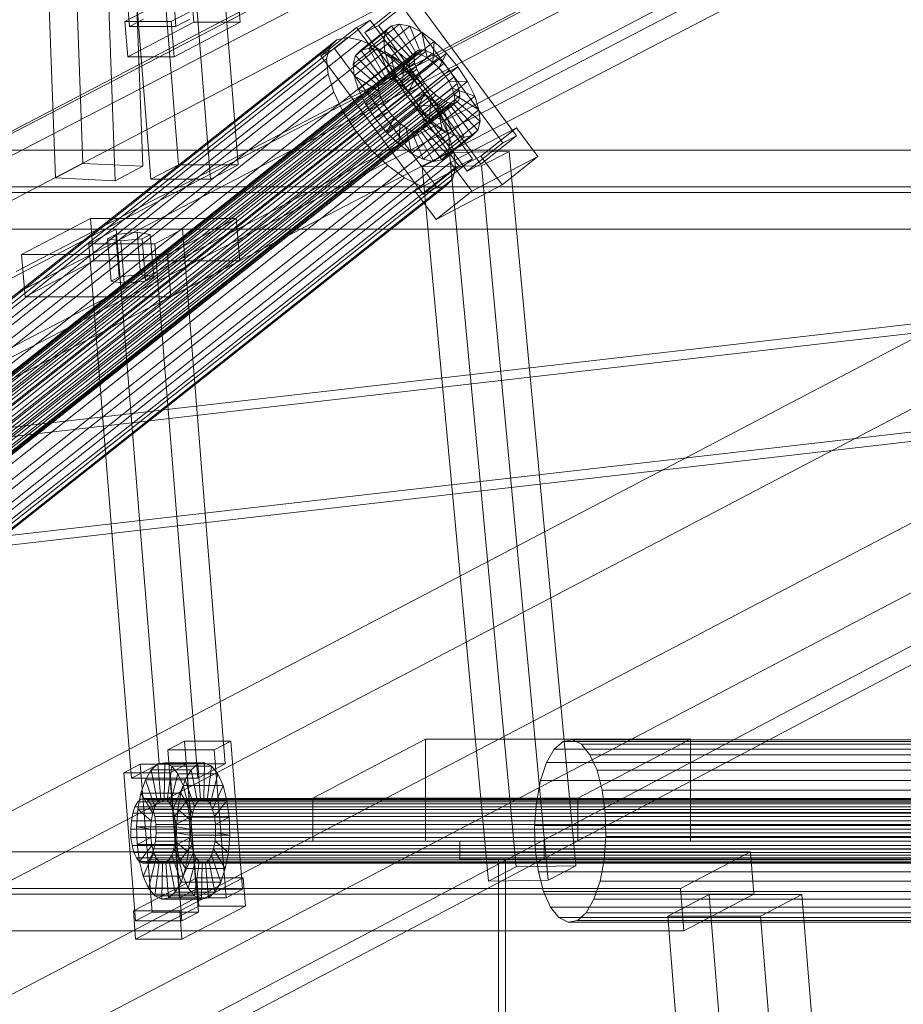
# Model space of a CAD drawing. Header units: millimetres. Extents: x -4738 to 65662, y -68080 to 6847.
# Tile 53 of 256: x -2927 to -2681, y -35027 to -34754. Entities that reach past the tile are written whole.
import ezdxf

# ---------------------------------------------------------------- set-up
doc = ezdxf.new("R2010")
doc.units = ezdxf.units.MM
doc.layers.add('frontal_C10', color=7, linetype='Continuous', lineweight=0)

msp = doc.modelspace()

# ---------------------------------------------------------------- linework, layer by layer
at = {"layer": 'frontal_C10'}
for p, q in [((-4449.639, -35862.156), (-440.917, -33746.29)), ((-440.523, -33751.187), (-4449.244, -35867.053)), ((-2552.583, -34628.497), (-2927.862, -34823.48)), ((-2927.396, -34829.36), (-2552.117, -34634.377)), ((-2657.404, -34642.213), (-3116.784, -34882.786)), ((-3079.964, -34882.786), (-2620.584, -34642.213)), ((-3113.65, -34921.974), (-2654.271, -34681.401)), ((-3076.83, -34921.974), (-2617.451, -34681.401)), ((-3132.659, -34890.933), (-2757.38, -34695.95)), ((-3012.994, -34890.933), (-2637.716, -34695.95)), ((-2756.914, -34701.83), (-3132.192, -34896.813)), ((-2637.249, -34701.83), (-3012.528, -34896.813)), ((-2896.318, -34755.417), (-2900.078, -34708.392)), ((-2887.191, -34708.392), (-2883.431, -34755.417)), ((-2911.5, -34732.643), (-2909.275, -34793.471)), ((-2892.658, -34794.284), (-2894.883, -34733.457)), ((-2916.931, -34797.481), (-2919.156, -34736.653)), ((-2900.315, -34798.295), (-2902.54, -34737.467)), ((-2879.248, -34744.436), (-2897.623, -34754.059)), ((-2884.736, -34754.059), (-2866.361, -34744.436)), ((-2879.248, -34744.436), (-2878.464, -34754.233)), ((-2865.578, -34754.233), (-2866.361, -34744.436)), ((-2886.448, -34747.243), (-2882.719, -34793.877)), ((-2866.151, -34793.877), (-2869.879, -34747.243)), ((-2817.234, -34747.266), (-2827.166, -34755.136)), ((-2788.8, -34785.781), (-2817.234, -34747.266)), ((-2830.985, -34757.14), (-2821.052, -34749.271)), ((-2821.052, -34749.271), (-2792.618, -34787.786)), ((-2890.376, -34797.886), (-2894.105, -34751.253)), ((-2873.807, -34797.886), (-2877.536, -34751.253)), ((-2897.623, -34754.059), (-2884.736, -34754.059)), ((-2896.84, -34763.856), (-2897.623, -34754.059)), ((-2896.84, -34763.856), (-2878.464, -34754.233)), ((-2896.318, -34755.417), (-2892.49, -34753.413)), ((-2883.431, -34755.417), (-2896.318, -34755.417)), ((-2884.736, -34754.059), (-2883.953, -34763.856)), ((-2865.578, -34754.233), (-2883.953, -34763.856)), ((-2879.603, -34753.413), (-2883.431, -34755.417)), ((-2878.464, -34754.233), (-2865.578, -34754.233)), ((-2843.203, -34763.556), (-2833.271, -34755.686)), ((-2829.452, -34753.681), (-2839.385, -34761.551)), ((-2833.271, -34755.686), (-2829.452, -34753.681)), ((-2833.271, -34755.686), (-2804.836, -34794.201)), ((-2823.592, -34755.248), (-2832.106, -34761.993)), ((-2827.166, -34755.136), (-2830.985, -34757.14)), ((-2821.331, -34754.781), (-2829.844, -34761.527)), ((-2801.018, -34792.196), (-2829.452, -34753.681)), ((-2827.166, -34755.136), (-2798.732, -34793.651)), ((-2818.457, -34755.386), (-2826.97, -34762.131)), ((-2825.086, -34756.753), (-2823.592, -34755.248)), ((-2823.592, -34755.248), (-2821.331, -34754.781)), ((-2817.669, -34763.272), (-2823.592, -34755.248)), ((-2816.598, -34763.051), (-2821.331, -34754.781)), ((-2821.331, -34754.781), (-2818.457, -34755.386)), ((-2815.236, -34763.337), (-2818.457, -34755.386)), ((-2818.457, -34755.386), (-2815.166, -34757.02)), ((-2835.712, -34758.483), (-2995.335, -34884.957)), ((-2838.735, -34759.106), (-2835.712, -34758.483)), ((-2835.712, -34758.483), (-2831.87, -34759.291)), ((-2825.086, -34756.753), (-2833.6, -34763.498)), ((-2802.55, -34795.656), (-2830.985, -34757.14)), ((-2825.712, -34759.195), (-2825.086, -34756.753)), ((-2818.376, -34763.985), (-2825.086, -34756.753)), ((-2815.166, -34757.02), (-2823.679, -34763.765)), ((-2813.677, -34764.111), (-2815.166, -34757.02)), ((-2815.166, -34757.02), (-2811.682, -34759.572)), ((-2840.732, -34761.119), (-3000.355, -34887.593)), ((-2838.735, -34759.106), (-2998.357, -34885.581)), ((-2831.87, -34759.291), (-2991.493, -34885.765)), ((-2841.568, -34764.383), (-2840.732, -34761.119)), ((-2840.732, -34761.119), (-2838.735, -34759.106)), ((-2825.712, -34759.195), (-2834.225, -34765.94)), ((-2831.87, -34759.291), (-2827.47, -34761.475)), ((-2818.672, -34765.141), (-2825.712, -34759.195)), ((-2825.426, -34762.407), (-2825.712, -34759.195)), ((-2811.682, -34759.572), (-2820.195, -34766.317)), ((-2812.027, -34765.32), (-2811.682, -34759.572)), ((-2811.682, -34759.572), (-2808.243, -34762.868)), ((-2816.957, -34762.861), (-3002.12, -34909.571)), ((-2816.25, -34762.148), (-3001.412, -34908.858)), ((-2815.179, -34761.927), (-3000.341, -34908.637)), ((-2813.817, -34762.213), (-2998.98, -34908.923)), ((-2812.258, -34762.987), (-2997.421, -34909.697)), ((-2827.47, -34761.475), (-2987.093, -34887.95)), ((-2883.953, -34763.856), (-2896.84, -34763.856)), ((-2839.385, -34761.551), (-2843.203, -34763.556)), ((-2814.768, -34802.071), (-2843.203, -34763.556)), ((-2839.385, -34761.551), (-2810.95, -34800.066)), ((-2833.6, -34763.498), (-2834.225, -34765.94)), ((-2825.426, -34762.407), (-2833.939, -34769.152)), ((-2832.106, -34761.993), (-2833.6, -34763.498)), ((-2833.6, -34763.498), (-2826.89, -34770.73)), ((-2829.844, -34761.527), (-2832.106, -34761.993)), ((-2832.106, -34761.993), (-2826.182, -34770.017)), ((-2826.97, -34762.131), (-2829.844, -34761.527)), ((-2829.844, -34761.527), (-2825.111, -34769.796)), ((-2827.47, -34761.475), (-2822.812, -34764.887)), ((-2823.679, -34763.765), (-2826.97, -34762.131)), ((-2826.97, -34762.131), (-2823.749, -34770.082)), ((-2826.89, -34770.73), (-2818.376, -34763.985)), ((-2826.182, -34770.017), (-2817.669, -34763.272)), ((-2818.537, -34766.663), (-2825.426, -34762.407)), ((-2824.247, -34766.169), (-2825.426, -34762.407)), ((-2825.111, -34769.796), (-2816.598, -34763.051)), ((-2823.749, -34770.082), (-2815.236, -34763.337)), ((-2820.195, -34766.317), (-2823.679, -34763.765)), ((-2823.679, -34763.765), (-2822.19, -34770.856)), ((-2818.376, -34763.985), (-2818.672, -34765.141)), ((-2817.669, -34763.272), (-2818.376, -34763.985)), ((-2816.598, -34763.051), (-2817.669, -34763.272)), ((-2817.254, -34764.017), (-2816.957, -34762.861)), ((-2816.957, -34762.861), (-2816.25, -34762.148)), ((-2808.243, -34762.868), (-2816.756, -34769.614)), ((-2815.236, -34763.337), (-2816.598, -34763.051)), ((-2816.25, -34762.148), (-2815.179, -34761.927)), ((-2813.677, -34764.111), (-2815.236, -34763.337)), ((-2815.179, -34761.927), (-2813.817, -34762.213)), ((-2813.817, -34762.213), (-2812.258, -34762.987)), ((-2812.258, -34762.987), (-2810.608, -34764.196)), ((-2810.398, -34766.882), (-2808.243, -34762.868)), ((-2808.243, -34762.868), (-2805.083, -34766.684)), ((-2817.254, -34764.017), (-3002.416, -34910.728)), ((-2817.118, -34765.539), (-3002.281, -34912.249)), ((-2841.568, -34764.383), (-3001.191, -34890.857)), ((-2810.608, -34764.196), (-2995.771, -34910.906)), ((-2808.979, -34765.757), (-2994.141, -34912.468)), ((-2822.812, -34764.887), (-2982.435, -34891.361)), ((-2841.185, -34768.676), (-2841.568, -34764.383)), ((-2834.225, -34765.94), (-2827.186, -34771.887)), ((-2834.225, -34765.94), (-2833.939, -34769.152)), ((-2824.247, -34766.169), (-2832.761, -34772.915)), ((-2827.186, -34771.887), (-2818.672, -34765.141)), ((-2827.05, -34773.408), (-2818.537, -34766.663)), ((-2817.979, -34768.445), (-2824.247, -34766.169)), ((-2822.258, -34770.227), (-2824.247, -34766.169)), ((-2822.812, -34764.887), (-2818.215, -34769.294)), ((-2822.19, -34770.856), (-2813.677, -34764.111)), ((-2820.54, -34772.065), (-2812.027, -34765.32)), ((-2820.195, -34766.317), (-2820.54, -34772.065)), ((-2816.756, -34769.614), (-2820.195, -34766.317)), ((-2818.672, -34765.141), (-2818.537, -34766.663)), ((-2818.537, -34766.663), (-2817.979, -34768.445)), ((-2817.118, -34765.539), (-2817.254, -34764.017)), ((-2816.56, -34767.321), (-2817.118, -34765.539)), ((-2812.027, -34765.32), (-2813.677, -34764.111)), ((-2813.596, -34773.43), (-2805.083, -34766.684)), ((-2810.398, -34766.882), (-2812.027, -34765.32)), ((-2810.608, -34764.196), (-2808.979, -34765.757)), ((-2808.979, -34765.757), (-2807.482, -34767.565)), ((-2805.083, -34766.684), (-2808.901, -34768.689)), ((-2805.083, -34766.684), (-2802.417, -34770.76)), ((-2816.56, -34767.321), (-3001.722, -34914.031)), ((-2841.185, -34768.676), (-3000.808, -34895.151)), ((-2815.617, -34769.243), (-3000.78, -34915.953)), ((-2992.644, -34914.275), (-2807.482, -34767.565)), ((-2818.215, -34769.294), (-2977.838, -34895.768)), ((-2839.61, -34773.707), (-2841.185, -34768.676)), ((-2833.939, -34769.152), (-2827.05, -34773.408)), ((-2833.939, -34769.152), (-2832.761, -34772.915)), ((-2826.492, -34775.19), (-2817.979, -34768.445)), ((-2818.911, -34773.627), (-2810.398, -34766.882)), ((-2818.215, -34769.294), (-2813.99, -34774.395)), ((-2817.979, -34768.445), (-2817.036, -34770.367)), ((-2808.901, -34768.689), (-2817.414, -34775.434)), ((-2815.617, -34769.243), (-2816.56, -34767.321)), ((-2814.355, -34771.173), (-2815.617, -34769.243)), ((-2808.901, -34768.689), (-2810.398, -34766.882)), ((-2807.638, -34770.62), (-2808.901, -34768.689)), ((-2807.482, -34767.565), (-2806.219, -34769.495)), ((-2814.355, -34771.173), (-2999.517, -34917.884)), ((-2806.219, -34769.495), (-2991.382, -34916.206)), ((-2805.277, -34771.417), (-2990.439, -34918.128)), ((-2822.258, -34770.227), (-2830.771, -34776.972)), ((-2827.186, -34771.887), (-2826.89, -34770.73)), ((-2827.05, -34773.408), (-2827.186, -34771.887)), ((-2826.89, -34770.73), (-2826.182, -34770.017)), ((-2826.182, -34770.017), (-2825.111, -34769.796)), ((-2825.55, -34777.112), (-2817.036, -34770.367)), ((-2825.111, -34769.796), (-2823.749, -34770.082)), ((-2823.749, -34770.082), (-2822.19, -34770.856)), ((-2817.036, -34770.367), (-2822.258, -34770.227)), ((-2819.592, -34774.302), (-2822.258, -34770.227)), ((-2822.19, -34770.856), (-2820.54, -34772.065)), ((-2820.54, -34772.065), (-2818.911, -34773.627)), ((-2816.756, -34769.614), (-2818.911, -34773.627)), ((-2817.036, -34770.367), (-2815.774, -34772.298)), ((-2813.596, -34773.43), (-2816.756, -34769.614)), ((-2816.151, -34777.365), (-2807.638, -34770.62)), ((-2812.858, -34772.981), (-2814.355, -34771.173)), ((-2802.417, -34770.76), (-2810.93, -34777.505)), ((-2806.695, -34772.542), (-2807.638, -34770.62)), ((-2807.638, -34770.62), (-2802.417, -34770.76)), ((-2806.219, -34769.495), (-2805.277, -34771.417)), ((-2805.277, -34771.417), (-2804.718, -34773.2)), ((-2802.417, -34770.76), (-2800.427, -34774.817)), ((-2839.61, -34773.707), (-2999.233, -34900.181)), ((-2812.858, -34772.981), (-2998.02, -34919.692)), ((-2811.229, -34774.543), (-2996.391, -34921.253)), ((-2804.718, -34773.2), (-2989.881, -34919.91)), ((-2804.583, -34774.721), (-2989.745, -34921.432)), ((-2973.613, -34900.87), (-2813.99, -34774.395)), ((-2836.95, -34779.131), (-2839.61, -34773.707)), ((-2832.761, -34772.915), (-2826.492, -34775.19)), ((-2832.761, -34772.915), (-2830.771, -34776.972)), ((-2819.592, -34774.302), (-2828.105, -34781.048)), ((-2826.492, -34775.19), (-2827.05, -34773.408)), ((-2824.287, -34779.043), (-2815.774, -34772.298)), ((-2822.79, -34780.851), (-2814.277, -34774.105)), ((-2815.774, -34772.298), (-2819.592, -34774.302)), ((-2816.431, -34778.119), (-2819.592, -34774.302)), ((-2818.911, -34773.627), (-2817.414, -34775.434)), ((-2817.414, -34775.434), (-2813.596, -34773.43)), ((-2814.277, -34774.105), (-2816.431, -34778.119)), ((-2815.774, -34772.298), (-2814.277, -34774.105)), ((-2815.209, -34779.287), (-2806.695, -34772.542)), ((-2814.651, -34781.069), (-2806.137, -34774.324)), ((-2814.277, -34774.105), (-2812.647, -34775.667)), ((-2813.99, -34774.395), (-2810.426, -34779.844)), ((-2810.93, -34777.505), (-2813.596, -34773.43)), ((-2811.229, -34774.543), (-2812.858, -34772.981)), ((-2809.578, -34775.751), (-2811.229, -34774.543)), ((-2800.427, -34774.817), (-2808.94, -34781.563)), ((-2806.137, -34774.324), (-2806.695, -34772.542)), ((-2806.695, -34772.542), (-2800.427, -34774.817)), ((-2806.002, -34775.845), (-2806.137, -34774.324)), ((-2806.137, -34774.324), (-2799.249, -34778.58)), ((-2804.583, -34774.721), (-2804.879, -34775.878)), ((-2804.718, -34773.2), (-2804.583, -34774.721)), ((-2800.427, -34774.817), (-2799.249, -34778.58)), ((-2809.578, -34775.751), (-2994.741, -34922.462)), ((-2808.019, -34776.525), (-2993.182, -34923.236)), ((-2806.658, -34776.812), (-2991.82, -34923.522)), ((-2805.587, -34776.591), (-2990.749, -34923.301)), ((-2804.879, -34775.878), (-2990.042, -34922.588)), ((-2830.771, -34776.972), (-2825.55, -34777.112)), ((-2830.771, -34776.972), (-2828.105, -34781.048)), ((-2825.55, -34777.112), (-2826.492, -34775.19)), ((-2824.287, -34779.043), (-2825.55, -34777.112)), ((-2821.161, -34782.412), (-2812.647, -34775.667)), ((-2819.51, -34783.621), (-2810.997, -34776.876)), ((-2817.951, -34784.395), (-2809.438, -34777.65)), ((-2817.414, -34775.434), (-2816.151, -34777.365)), ((-2810.93, -34777.505), (-2816.151, -34777.365)), ((-2816.151, -34777.365), (-2815.209, -34779.287)), ((-2814.811, -34783.747), (-2806.298, -34777.002)), ((-2814.515, -34782.591), (-2806.002, -34775.845)), ((-2812.647, -34775.667), (-2812.992, -34781.415)), ((-2812.647, -34775.667), (-2810.997, -34776.876)), ((-2810.997, -34776.876), (-2809.508, -34783.967)), ((-2810.997, -34776.876), (-2809.438, -34777.65)), ((-2808.94, -34781.563), (-2810.93, -34777.505)), ((-2808.019, -34776.525), (-2809.578, -34775.751)), ((-2809.438, -34777.65), (-2806.217, -34785.601)), ((-2809.438, -34777.65), (-2808.077, -34777.936)), ((-2806.658, -34776.812), (-2808.019, -34776.525)), ((-2807.006, -34777.715), (-2806.298, -34777.002)), ((-2805.587, -34776.591), (-2806.658, -34776.812)), ((-2806.298, -34777.002), (-2806.002, -34775.845)), ((-2806.298, -34777.002), (-2799.588, -34784.234)), ((-2806.002, -34775.845), (-2798.963, -34781.792)), ((-2804.879, -34775.878), (-2805.587, -34776.591)), ((-2836.95, -34779.131), (-2996.573, -34905.605)), ((-2810.426, -34779.844), (-2970.049, -34906.318)), ((-2833.386, -34784.579), (-2836.95, -34779.131)), ((-2828.105, -34781.048), (-2824.287, -34779.043)), ((-2816.431, -34778.119), (-2824.945, -34784.864)), ((-2822.79, -34780.851), (-2824.287, -34779.043)), ((-2816.59, -34784.681), (-2808.077, -34777.936)), ((-2812.992, -34781.415), (-2816.431, -34778.119)), ((-2815.519, -34784.46), (-2807.006, -34777.715)), ((-2808.94, -34781.563), (-2815.209, -34779.287)), ((-2815.209, -34779.287), (-2814.651, -34781.069)), ((-2810.426, -34779.844), (-2807.766, -34785.268)), ((-2808.077, -34777.936), (-2807.006, -34777.715)), ((-2808.077, -34777.936), (-2803.343, -34786.205)), ((-2799.249, -34778.58), (-2807.762, -34785.326)), ((-2807.006, -34777.715), (-2801.082, -34785.739)), ((-2799.249, -34778.58), (-2798.963, -34781.792)), ((-2828.105, -34781.048), (-2824.945, -34784.864)), ((-2824.945, -34784.864), (-2822.79, -34780.851)), ((-2821.161, -34782.412), (-2822.79, -34780.851)), ((-2812.992, -34781.415), (-2821.505, -34788.16)), ((-2821.505, -34788.16), (-2821.161, -34782.412)), ((-2819.51, -34783.621), (-2821.161, -34782.412)), ((-2814.515, -34782.591), (-2814.811, -34783.747)), ((-2807.762, -34785.326), (-2814.651, -34781.069)), ((-2814.651, -34781.069), (-2814.515, -34782.591)), ((-2807.476, -34788.537), (-2814.515, -34782.591)), ((-2809.508, -34783.967), (-2812.992, -34781.415)), ((-2807.762, -34785.326), (-2808.94, -34781.563)), ((-2798.963, -34781.792), (-2807.476, -34788.537)), ((-2798.963, -34781.792), (-2799.588, -34784.234)), ((-2833.386, -34784.579), (-2993.009, -34911.054)), ((-2807.766, -34785.268), (-2967.389, -34911.742)), ((-2829.162, -34789.681), (-2833.386, -34784.579)), ((-2824.945, -34784.864), (-2821.505, -34788.16)), ((-2818.021, -34790.712), (-2819.51, -34783.621)), ((-2817.951, -34784.395), (-2819.51, -34783.621)), ((-2809.508, -34783.967), (-2818.021, -34790.712)), ((-2814.73, -34792.346), (-2817.951, -34784.395)), ((-2816.59, -34784.681), (-2817.951, -34784.395)), ((-2815.519, -34784.46), (-2816.59, -34784.681)), ((-2811.856, -34792.951), (-2816.59, -34784.681)), ((-2814.811, -34783.747), (-2815.519, -34784.46)), ((-2809.595, -34792.484), (-2815.519, -34784.46)), ((-2808.101, -34790.979), (-2814.811, -34783.747)), ((-2806.217, -34785.601), (-2814.73, -34792.346)), ((-2801.082, -34785.739), (-2809.595, -34792.484)), ((-2806.217, -34785.601), (-2809.508, -34783.967)), ((-2799.588, -34784.234), (-2808.101, -34790.979)), ((-2807.766, -34785.268), (-2806.191, -34790.298)), ((-2807.476, -34788.537), (-2807.762, -34785.326)), ((-2807.167, -34793.198), (-2788.839, -34783.575)), ((-2803.343, -34786.205), (-2806.217, -34785.601)), ((-2801.082, -34785.739), (-2803.343, -34786.205)), ((-2799.588, -34784.234), (-2801.082, -34785.739)), ((-2788.839, -34783.575), (-2798.771, -34791.445)), ((-2798.732, -34793.651), (-2788.8, -34785.781)), ((-2788.8, -34785.781), (-2792.618, -34787.786)), ((-2782.915, -34791.599), (-2788.839, -34783.575)), ((-2821.505, -34788.16), (-2818.021, -34790.712)), ((-2803.343, -34786.205), (-2811.856, -34792.951)), ((-2808.101, -34790.979), (-2807.476, -34788.537)), ((-2792.618, -34787.786), (-2802.55, -34795.656)), ((-2348.537, -34789.81), (-3130.96, -34789.81)), ((-2829.162, -34789.681), (-2988.784, -34916.155)), ((-2806.191, -34790.298), (-2965.814, -34916.772)), ((-2824.564, -34794.088), (-2829.162, -34789.681)), ((-2818.021, -34790.712), (-2814.73, -34792.346)), ((-2807.414, -34790.441), (-2815.071, -34794.451)), ((-2809.595, -34792.484), (-2808.101, -34790.979)), ((-2790.867, -34790.191), (-2807.414, -34790.441)), ((-2807.414, -34790.441), (-2788.901, -34988.942)), ((-2806.191, -34790.298), (-2805.808, -34794.591)), ((-2798.523, -34794.201), (-2790.867, -34790.191)), ((-2772.354, -34988.692), (-2790.867, -34790.191)), ((-2824.564, -34794.088), (-2984.187, -34920.562)), ((-2916.931, -34797.481), (-2909.275, -34793.471)), ((-2909.275, -34793.471), (-2892.658, -34794.284)), ((-2890.376, -34797.886), (-2882.719, -34793.877)), ((-2882.719, -34793.877), (-2866.151, -34793.877)), ((-2866.151, -34793.877), (-2873.807, -34797.886)), ((-2819.906, -34797.499), (-2824.564, -34794.088)), ((-2798.771, -34791.445), (-2817.099, -34801.067)), ((-2817.099, -34801.067), (-2807.167, -34793.198)), ((-2814.73, -34792.346), (-2811.856, -34792.951)), ((-2811.856, -34792.951), (-2809.595, -34792.484)), ((-2810.95, -34800.066), (-2801.018, -34792.196)), ((-2807.167, -34793.198), (-2801.243, -34801.222)), ((-2801.018, -34792.196), (-2804.836, -34794.201)), ((-2802.55, -34795.656), (-2798.732, -34793.651)), ((-2782.915, -34791.599), (-2801.243, -34801.222)), ((-2798.771, -34791.445), (-2792.848, -34799.468)), ((-2792.848, -34799.468), (-2782.915, -34791.599)), ((-2805.808, -34794.591), (-2965.431, -34921.066)), ((-2892.658, -34794.284), (-2900.315, -34798.295)), ((-2815.071, -34794.451), (-2798.523, -34794.201)), ((-2796.558, -34992.952), (-2815.071, -34794.451)), ((-2804.836, -34794.201), (-2814.768, -34802.071)), ((-2805.808, -34794.591), (-2806.644, -34797.856)), ((-2780.01, -34992.702), (-2798.523, -34794.201)), ((-2819.906, -34797.499), (-2979.529, -34923.974)), ((-2806.644, -34797.856), (-2966.267, -34924.33)), ((-2900.315, -34798.295), (-2916.931, -34797.481)), ((-2873.807, -34797.886), (-2890.376, -34797.886)), ((-2815.507, -34799.684), (-2819.906, -34797.499)), ((-2811.175, -34809.091), (-2792.848, -34799.468)), ((-2806.644, -34797.856), (-2808.642, -34799.868)), ((-3150.407, -34799.994), (-2367.984, -34799.994)), ((-3130.02, -34801.566), (-2347.597, -34801.566)), ((-2815.507, -34799.684), (-2975.129, -34926.158)), ((-2811.664, -34800.492), (-2971.287, -34926.966)), ((-2808.642, -34799.868), (-2968.264, -34926.343)), ((-2811.175, -34809.091), (-2817.099, -34801.067)), ((-2811.664, -34800.492), (-2815.507, -34799.684)), ((-2814.768, -34802.071), (-2810.95, -34800.066)), ((-2808.642, -34799.868), (-2811.664, -34800.492)), ((-2801.243, -34801.222), (-2811.175, -34809.091)), ((-2907.17, -34808.795), (-2926.311, -34818.819)), ((-2866.668, -34808.795), (-2907.17, -34808.795)), ((-2907.17, -34808.795), (-2906.23, -34820.552)), ((-2885.809, -34818.819), (-2866.668, -34808.795)), ((-2865.728, -34820.552), (-2866.668, -34808.795)), ((-2367.044, -34811.75), (-3149.467, -34811.75)), ((-2900.025, -34811.802), (-2907.681, -34815.812)), ((-2902.421, -34814.409), (-2900.124, -34813.206)), ((-2900.124, -34813.206), (-2894.192, -34812.604)), ((-2899.184, -34824.962), (-2900.124, -34813.206)), ((-2881.615, -34811.802), (-2900.025, -34811.802)), ((-2900.025, -34811.802), (-2888.149, -34960.334)), ((-2894.192, -34812.604), (-2890.558, -34813.206)), ((-2893.252, -34824.361), (-2894.192, -34812.604)), ((-2890.558, -34813.206), (-2892.855, -34814.409)), ((-2889.618, -34824.962), (-2890.558, -34813.206)), ((-2889.271, -34815.812), (-2881.615, -34811.802)), ((-2869.739, -34960.334), (-2881.615, -34811.802)), ((-2907.681, -34815.812), (-2889.271, -34815.812)), ((-2895.805, -34964.344), (-2907.681, -34815.812)), ((-2898.786, -34815.01), (-2902.421, -34814.409)), ((-2901.481, -34826.165), (-2902.421, -34814.409)), ((-2892.855, -34814.409), (-2898.786, -34815.01)), ((-2898.786, -34815.01), (-2897.846, -34826.766)), ((-2891.915, -34826.165), (-2892.855, -34814.409)), ((-2889.271, -34815.812), (-2877.395, -34964.344)), ((-2926.311, -34818.819), (-2885.809, -34818.819)), ((-2925.371, -34830.575), (-2926.311, -34818.819)), ((-2925.371, -34830.575), (-2906.23, -34820.552)), ((-2906.23, -34820.552), (-2865.728, -34820.552)), ((-2885.809, -34818.819), (-2884.869, -34830.575)), ((-2865.728, -34820.552), (-2884.869, -34830.575)), ((-2642.912, -34823.458), (-3102.292, -35064.03)), ((-3065.472, -35064.03), (-2606.092, -34823.458)), ((-2899.184, -34824.962), (-2901.481, -34826.165)), ((-2901.481, -34826.165), (-2897.846, -34826.766)), ((-2893.252, -34824.361), (-2899.184, -34824.962)), ((-2897.846, -34826.766), (-2891.915, -34826.165)), ((-2889.618, -34824.962), (-2893.252, -34824.361)), ((-2891.915, -34826.165), (-2889.618, -34824.962)), ((-2884.869, -34830.575), (-2925.371, -34830.575)), ((-2634.313, -34832.965), (-3108.576, -34887.395)), ((-3085.563, -34887.395), (-2611.3, -34832.965)), ((-3108.051, -34917.365), (-2633.787, -34862.935)), ((-3085.038, -34917.365), (-2610.775, -34862.935)), ((-3098.375, -35113.015), (-2638.995, -34872.442)), ((-3061.555, -35113.015), (-2602.175, -34872.442)), ((-2881.107, -34954.01), (-2885.7, -34956.416)), ((-2868.22, -34954.01), (-2881.107, -34954.01)), ((-2881.107, -34954.01), (-2877.816, -34995.157)), ((-2872.813, -34956.416), (-2868.22, -34954.01)), ((-2864.93, -34995.157), (-2868.22, -34954.01)), ((-2814.121, -34953.492), (-2845.381, -34969.863)), ((-2740.481, -34953.492), (-2814.121, -34953.492)), ((-2814.121, -34953.492), (-2814.121, -34981.863)), ((-2775.87, -34954.11), (-2778.319, -34956.275)), ((-2773.285, -34953.64), (-2775.87, -34954.11)), ((-2203.044, -34954.11), (-2775.87, -34954.11)), ((-2770.741, -34954.897), (-2773.285, -34953.64)), ((-2200.46, -34953.64), (-2773.285, -34953.64)), ((-2771.741, -34969.863), (-2740.481, -34953.492)), ((-2768.411, -34957.797), (-2770.741, -34954.897)), ((-2197.916, -34954.897), (-2770.741, -34954.897)), ((-2740.481, -34981.863), (-2740.481, -34953.492)), ((-2885.7, -34956.416), (-2872.813, -34956.416)), ((-2882.41, -34997.563), (-2885.7, -34956.416)), ((-2872.813, -34956.416), (-2869.523, -34997.563)), ((-2778.319, -34956.275), (-2780.465, -34959.99)), ((-2205.493, -34956.275), (-2778.319, -34956.275)), ((-2766.454, -34962.142), (-2768.411, -34957.797)), ((-2195.586, -34957.797), (-2768.411, -34957.797)), ((-2893.357, -34960.425), (-2897.951, -34962.831)), ((-2895.805, -34964.344), (-2888.149, -34960.334)), ((-2880.47, -34960.425), (-2893.357, -34960.425)), ((-2893.357, -34960.425), (-2890.067, -35001.572)), ((-2888.451, -34960.38), (-2890.283, -34962)), ((-2886.518, -34960.028), (-2888.451, -34960.38)), ((-2888.451, -34960.38), (-2887.668, -34970.177)), ((-2877.405, -34960.38), (-2888.451, -34960.38)), ((-2888.149, -34960.334), (-2869.739, -34960.334)), ((-2886.518, -34960.028), (-2886.752, -34970.01)), ((-2884.615, -34960.969), (-2886.518, -34960.028)), ((-2875.472, -34960.028), (-2886.518, -34960.028)), ((-2884.615, -34960.969), (-2885.851, -34970.456)), ((-2885.064, -34962.831), (-2880.47, -34960.425)), ((-2882.872, -34963.138), (-2884.615, -34960.969)), ((-2873.569, -34960.969), (-2884.615, -34960.969)), ((-2877.18, -35001.572), (-2880.47, -34960.425)), ((-2879.237, -34962), (-2877.405, -34960.38)), ((-2877.405, -34960.38), (-2875.472, -34960.028)), ((-2876.622, -34970.177), (-2877.405, -34960.38)), ((-2869.739, -34960.334), (-2877.395, -34964.344)), ((-2875.706, -34970.01), (-2875.472, -34960.028)), ((-2875.472, -34960.028), (-2873.569, -34960.969)), ((-2874.805, -34970.456), (-2873.569, -34960.969)), ((-2873.569, -34960.969), (-2871.826, -34963.138)), ((-2780.465, -34959.99), (-2782.162, -34964.999)), ((-2207.639, -34959.99), (-2780.465, -34959.99)), ((-2897.951, -34962.831), (-2885.064, -34962.831)), ((-2894.66, -35003.978), (-2897.951, -34962.831)), ((-2890.283, -34962), (-2891.889, -34964.778)), ((-2890.283, -34962), (-2888.536, -34970.944)), ((-2879.237, -34962), (-2890.283, -34962)), ((-2885.064, -34962.831), (-2881.773, -35003.978)), ((-2882.872, -34963.138), (-2885.025, -34971.483)), ((-2881.408, -34966.388), (-2882.872, -34963.138)), ((-2871.826, -34963.138), (-2882.872, -34963.138)), ((-2880.843, -34964.778), (-2879.237, -34962)), ((-2877.49, -34970.944), (-2879.237, -34962)), ((-2873.979, -34971.483), (-2871.826, -34963.138)), ((-2871.826, -34963.138), (-2870.362, -34966.388)), ((-2765.003, -34967.635), (-2766.454, -34962.142)), ((-2193.629, -34962.142), (-2766.454, -34962.142)), ((-2877.395, -34964.344), (-2895.805, -34964.344)), ((-2891.889, -34964.778), (-2893.159, -34968.525)), ((-2891.889, -34964.778), (-2889.296, -34972.26)), ((-2880.843, -34964.778), (-2891.889, -34964.778)), ((-2881.408, -34966.388), (-2884.332, -34973.023)), ((-2882.113, -34968.525), (-2880.843, -34964.778)), ((-2880.323, -34970.497), (-2881.408, -34966.388)), ((-2870.362, -34966.388), (-2881.408, -34966.388)), ((-2878.25, -34972.26), (-2880.843, -34964.778)), ((-2873.286, -34973.023), (-2870.362, -34966.388)), ((-2870.362, -34966.388), (-2869.277, -34970.497)), ((-2782.162, -34964.999), (-2783.296, -34970.962)), ((-2209.337, -34964.999), (-2782.162, -34964.999)), ((-2893.159, -34968.525), (-2894.006, -34972.986)), ((-2893.159, -34968.525), (-2889.898, -34974.035)), ((-2882.113, -34968.525), (-2893.159, -34968.525)), ((-2882.96, -34972.986), (-2882.113, -34968.525)), ((-2878.852, -34974.035), (-2882.113, -34968.525)), ((-2764.156, -34973.902), (-2765.003, -34967.635)), ((-2192.177, -34967.635), (-2765.003, -34967.635)), ((-2894.059, -34970.944), (-2894.819, -34972.26)), ((-2893.191, -34970.177), (-2894.059, -34970.944)), ((-2084.021, -34970.944), (-2894.059, -34970.944)), ((-2892.275, -34970.01), (-2893.191, -34970.177)), ((-2083.153, -34970.177), (-2893.191, -34970.177)), ((-2891.374, -34970.456), (-2892.275, -34970.01)), ((-2082.238, -34970.01), (-2892.275, -34970.01)), ((-2890.548, -34971.483), (-2891.374, -34970.456)), ((-2081.336, -34970.456), (-2891.374, -34970.456)), ((-2889.855, -34973.023), (-2890.548, -34971.483)), ((-2080.511, -34971.483), (-2890.548, -34971.483)), ((-2889.296, -34972.26), (-2888.536, -34970.944)), ((-2888.536, -34970.944), (-2887.668, -34970.177)), ((-2888.536, -34970.944), (-2877.49, -34970.944)), ((-2887.668, -34970.177), (-2886.752, -34970.01)), ((-2887.668, -34970.177), (-2876.622, -34970.177)), ((-2886.752, -34970.01), (-2885.851, -34970.456)), ((-2886.752, -34970.01), (-2875.706, -34970.01)), ((-2885.851, -34970.456), (-2885.025, -34971.483)), ((-2885.851, -34970.456), (-2874.805, -34970.456)), ((-2885.025, -34971.483), (-2884.332, -34973.023)), ((-2885.025, -34971.483), (-2873.979, -34971.483)), ((-2880.323, -34970.497), (-2883.818, -34974.969)), ((-2879.69, -34975.185), (-2880.323, -34970.497)), ((-2869.277, -34970.497), (-2880.323, -34970.497)), ((-2877.49, -34970.944), (-2878.25, -34972.26)), ((-2876.622, -34970.177), (-2877.49, -34970.944)), ((-2875.706, -34970.01), (-2876.622, -34970.177)), ((-2874.805, -34970.456), (-2875.706, -34970.01)), ((-2873.979, -34971.483), (-2874.805, -34970.456)), ((-2873.286, -34973.023), (-2873.979, -34971.483)), ((-2872.772, -34974.969), (-2869.277, -34970.497)), ((-2869.277, -34970.497), (-2868.644, -34975.185)), ((-2845.381, -34969.863), (-2771.741, -34969.863)), ((-2845.381, -34981.863), (-2845.381, -34969.863)), ((-2783.296, -34970.962), (-2783.787, -34977.472)), ((-2210.47, -34970.962), (-2783.296, -34970.962)), ((-2771.741, -34969.863), (-2771.741, -34981.863)), ((-2895.421, -34974.035), (-2895.822, -34976.148)), ((-2894.819, -34972.26), (-2895.421, -34974.035)), ((-2085.383, -34974.035), (-2895.421, -34974.035)), ((-2084.782, -34972.26), (-2894.819, -34972.26)), ((-2894.006, -34972.986), (-2894.374, -34977.855)), ((-2894.006, -34972.986), (-2890.299, -34976.148)), ((-2882.96, -34972.986), (-2894.006, -34972.986)), ((-2890.299, -34976.148), (-2889.898, -34974.035)), ((-2889.898, -34974.035), (-2889.296, -34972.26)), ((-2889.898, -34974.035), (-2878.852, -34974.035)), ((-2889.341, -34974.969), (-2889.855, -34973.023)), ((-2079.817, -34973.023), (-2889.855, -34973.023)), ((-2889.296, -34972.26), (-2878.25, -34972.26)), ((-2884.332, -34973.023), (-2883.818, -34974.969)), ((-2884.332, -34973.023), (-2873.286, -34973.023)), ((-2883.328, -34977.855), (-2882.96, -34972.986)), ((-2879.253, -34976.148), (-2882.96, -34972.986)), ((-2878.852, -34974.035), (-2879.253, -34976.148)), ((-2878.25, -34972.26), (-2878.852, -34974.035)), ((-2872.772, -34974.969), (-2873.286, -34973.023)), ((-2763.973, -34980.516), (-2764.156, -34973.902)), ((-2764.156, -34973.902), (-2191.331, -34973.902)), ((-2895.822, -34976.148), (-2895.996, -34978.455)), ((-2085.785, -34976.148), (-2895.822, -34976.148)), ((-2890.473, -34978.455), (-2890.299, -34976.148)), ((-2890.299, -34976.148), (-2879.253, -34976.148)), ((-2889.041, -34977.19), (-2889.341, -34974.969)), ((-2079.303, -34974.969), (-2889.341, -34974.969)), ((-2888.976, -34979.533), (-2889.041, -34977.19)), ((-2889.041, -34977.19), (-2079.003, -34977.19)), ((-2883.818, -34974.969), (-2883.518, -34977.19)), ((-2883.818, -34974.969), (-2872.772, -34974.969)), ((-2883.518, -34977.19), (-2879.69, -34975.185)), ((-2872.472, -34977.19), (-2883.518, -34977.19)), ((-2883.518, -34977.19), (-2883.453, -34979.533)), ((-2879.69, -34975.185), (-2868.644, -34975.185)), ((-2879.552, -34980.132), (-2879.69, -34975.185)), ((-2879.253, -34976.148), (-2879.427, -34978.455)), ((-2872.472, -34977.19), (-2872.772, -34974.969)), ((-2868.644, -34975.185), (-2872.472, -34977.19)), ((-2872.407, -34979.533), (-2872.472, -34977.19)), ((-2868.644, -34975.185), (-2868.506, -34980.132)), ((-2895.996, -34978.455), (-2895.931, -34980.798)), ((-2085.959, -34978.455), (-2895.996, -34978.455)), ((-2894.374, -34977.855), (-2890.473, -34978.455)), ((-2883.328, -34977.855), (-2894.374, -34977.855)), ((-2894.374, -34977.855), (-2894.237, -34982.803)), ((-2890.473, -34978.455), (-2879.427, -34978.455)), ((-2890.408, -34980.798), (-2890.473, -34978.455)), ((-2889.15, -34981.84), (-2888.976, -34979.533)), ((-2078.938, -34979.533), (-2888.976, -34979.533)), ((-2883.453, -34979.533), (-2883.627, -34981.84)), ((-2879.552, -34980.132), (-2883.453, -34979.533)), ((-2883.453, -34979.533), (-2872.407, -34979.533)), ((-2879.427, -34978.455), (-2883.328, -34977.855)), ((-2883.191, -34982.803), (-2883.328, -34977.855)), ((-2879.92, -34985.002), (-2879.552, -34980.132)), ((-2868.506, -34980.132), (-2879.552, -34980.132)), ((-2879.427, -34978.455), (-2879.362, -34980.798)), ((-2872.581, -34981.84), (-2872.407, -34979.533)), ((-2872.407, -34979.533), (-2868.506, -34980.132)), ((-2868.506, -34980.132), (-2868.874, -34985.002)), ((-2783.787, -34977.472), (-2783.603, -34984.086)), ((-2210.962, -34977.472), (-2783.787, -34977.472)), ((-2895.931, -34980.798), (-2895.631, -34983.019)), ((-2085.894, -34980.798), (-2895.931, -34980.798)), ((-2894.237, -34982.803), (-2890.408, -34980.798)), ((-2883.191, -34982.803), (-2894.237, -34982.803)), ((-2894.237, -34982.803), (-2893.603, -34987.491)), ((-2890.408, -34980.798), (-2879.362, -34980.798)), ((-2890.108, -34983.019), (-2890.408, -34980.798)), ((-2889.551, -34983.953), (-2889.15, -34981.84)), ((-2079.112, -34981.84), (-2889.15, -34981.84)), ((-2883.627, -34981.84), (-2884.028, -34983.953)), ((-2879.92, -34985.002), (-2883.627, -34981.84)), ((-2883.627, -34981.84), (-2872.581, -34981.84)), ((-2879.362, -34980.798), (-2883.191, -34982.803)), ((-2882.557, -34987.491), (-2883.191, -34982.803)), ((-2879.362, -34980.798), (-2879.063, -34983.019)), ((-2872.982, -34983.953), (-2872.581, -34981.84)), ((-2872.581, -34981.84), (-2868.874, -34985.002)), ((-2771.741, -34981.863), (-2845.381, -34981.863)), ((-2845.381, -34981.863), (-2814.121, -34981.863)), ((-2814.121, -34981.863), (-2740.481, -34981.863)), ((-2804.575, -34986.863), (-2804.575, -34981.863)), ((-2804.575, -34981.863), (-2781.13, -34981.863)), ((-2804.575, -34981.863), (-2012.947, -34981.863)), ((-2781.13, -34981.863), (-2781.13, -34986.863)), ((-1989.503, -34981.863), (-2781.13, -34981.863)), ((-2740.481, -34981.863), (-2771.741, -34981.863)), ((-2764.464, -34987.026), (-2763.973, -34980.516)), ((-2191.147, -34980.516), (-2763.973, -34980.516)), ((-2723.816, -34984.793), (-3506.238, -34984.793)), ((-2895.631, -34983.019), (-2895.117, -34984.965)), ((-2085.594, -34983.019), (-2895.631, -34983.019)), ((-2895.117, -34984.965), (-2894.424, -34986.505)), ((-2085.08, -34984.965), (-2895.117, -34984.965)), ((-2893.603, -34987.491), (-2890.108, -34983.019)), ((-2892.518, -34991.6), (-2889.594, -34984.965)), ((-2890.153, -34985.728), (-2889.551, -34983.953)), ((-2890.108, -34983.019), (-2879.063, -34983.019)), ((-2889.594, -34984.965), (-2890.108, -34983.019)), ((-2889.594, -34984.965), (-2878.548, -34984.965)), ((-2888.901, -34986.505), (-2889.594, -34984.965)), ((-2079.514, -34983.953), (-2889.551, -34983.953)), ((-2884.028, -34983.953), (-2884.63, -34985.728)), ((-2880.767, -34989.463), (-2884.028, -34983.953)), ((-2884.028, -34983.953), (-2872.982, -34983.953)), ((-2879.063, -34983.019), (-2882.557, -34987.491)), ((-2878.548, -34984.965), (-2881.472, -34991.6)), ((-2880.767, -34989.463), (-2879.92, -34985.002)), ((-2868.874, -34985.002), (-2879.92, -34985.002)), ((-2879.063, -34983.019), (-2878.548, -34984.965)), ((-2878.548, -34984.965), (-2877.855, -34986.505)), ((-2873.584, -34985.728), (-2872.982, -34983.953)), ((-2872.982, -34983.953), (-2869.721, -34989.463)), ((-2868.874, -34985.002), (-2869.721, -34989.463)), ((-2783.603, -34984.086), (-2782.757, -34990.353)), ((-2210.778, -34984.086), (-2783.603, -34984.086)), ((-2743.263, -34994.977), (-2723.816, -34984.793)), ((-2722.876, -34996.549), (-2723.816, -34984.793)), ((-2894.424, -34986.505), (-2893.598, -34987.532)), ((-2084.386, -34986.505), (-2894.424, -34986.505)), ((-2882.557, -34987.491), (-2893.603, -34987.491)), ((-2893.603, -34987.491), (-2892.518, -34991.6)), ((-2893.598, -34987.532), (-2892.697, -34987.978)), ((-2083.561, -34987.532), (-2893.598, -34987.532)), ((-2892.697, -34987.978), (-2891.781, -34987.811)), ((-2082.659, -34987.978), (-2892.697, -34987.978)), ((-2891.781, -34987.811), (-2890.913, -34987.044)), ((-2081.743, -34987.811), (-2891.781, -34987.811)), ((-2891.054, -34994.85), (-2888.901, -34986.505)), ((-2890.913, -34987.044), (-2890.153, -34985.728)), ((-2080.876, -34987.044), (-2890.913, -34987.044)), ((-2080.115, -34985.728), (-2890.153, -34985.728)), ((-2889.311, -34997.019), (-2888.075, -34987.532)), ((-2888.901, -34986.505), (-2877.855, -34986.505)), ((-2888.075, -34987.532), (-2888.901, -34986.505)), ((-2888.075, -34987.532), (-2877.029, -34987.532)), ((-2887.174, -34987.978), (-2888.075, -34987.532)), ((-2887.408, -34997.96), (-2887.174, -34987.978)), ((-2886.258, -34987.811), (-2887.174, -34987.978)), ((-2887.174, -34987.978), (-2876.128, -34987.978)), ((-2885.39, -34987.044), (-2886.258, -34987.811)), ((-2885.475, -34997.608), (-2886.258, -34987.811)), ((-2886.258, -34987.811), (-2875.212, -34987.811)), ((-2884.63, -34985.728), (-2885.39, -34987.044)), ((-2883.643, -34995.988), (-2885.39, -34987.044)), ((-2885.39, -34987.044), (-2874.344, -34987.044)), ((-2882.037, -34993.21), (-2884.63, -34985.728)), ((-2884.63, -34985.728), (-2873.584, -34985.728)), ((-2881.472, -34991.6), (-2882.557, -34987.491)), ((-2877.855, -34986.505), (-2880.008, -34994.85)), ((-2877.029, -34987.532), (-2878.265, -34997.019)), ((-2877.855, -34986.505), (-2877.029, -34987.532)), ((-2877.029, -34987.532), (-2876.128, -34987.978)), ((-2876.128, -34987.978), (-2876.362, -34997.96)), ((-2876.128, -34987.978), (-2875.212, -34987.811)), ((-2875.212, -34987.811), (-2874.344, -34987.044)), ((-2875.212, -34987.811), (-2874.429, -34997.608)), ((-2874.344, -34987.044), (-2873.584, -34985.728)), ((-2874.344, -34987.044), (-2872.597, -34995.988)), ((-2873.584, -34985.728), (-2870.991, -34993.21)), ((-2781.13, -34986.863), (-2804.575, -34986.863)), ((-2804.575, -34986.863), (-2012.947, -34986.863)), ((-2793.83, -35036.863), (-2793.83, -34986.863)), ((-2793.83, -34986.863), (-2791.876, -34986.863)), ((-2793.83, -34986.863), (-2002.202, -34986.863)), ((-2791.876, -34986.863), (-2791.876, -35036.863)), ((-2000.248, -34986.863), (-2791.876, -34986.863)), ((-2781.13, -34986.863), (-1989.503, -34986.863)), ((-2765.597, -34992.989), (-2764.464, -34987.026)), ((-2191.639, -34987.026), (-2764.464, -34987.026)), ((-2882.037, -34993.21), (-2880.767, -34989.463)), ((-2869.721, -34989.463), (-2880.767, -34989.463)), ((-2869.721, -34989.463), (-2870.991, -34993.21)), ((-2796.558, -34992.952), (-2788.901, -34988.942)), ((-2788.901, -34988.942), (-2772.354, -34988.692)), ((-2782.757, -34990.353), (-2781.306, -34995.846)), ((-2209.932, -34990.353), (-2782.757, -34990.353)), ((-2772.354, -34988.692), (-2780.01, -34992.702)), ((-2877.669, -34992.018), (-2895.278, -35001.239)), ((-2881.472, -34991.6), (-2892.518, -34991.6)), ((-2892.518, -34991.6), (-2891.054, -34994.85)), ((-2883.643, -34995.988), (-2882.037, -34993.21)), ((-2882.391, -35001.239), (-2864.782, -34992.018)), ((-2870.991, -34993.21), (-2882.037, -34993.21)), ((-2880.008, -34994.85), (-2881.472, -34991.6)), ((-2864.782, -34992.018), (-2877.669, -34992.018)), ((-2877.669, -34992.018), (-2877.042, -34999.855)), ((-2870.991, -34993.21), (-2872.597, -34995.988)), ((-2864.155, -34999.855), (-2864.782, -34992.018)), ((-2780.01, -34992.702), (-2796.558, -34992.952)), ((-2767.295, -34997.998), (-2765.597, -34992.989)), ((-2192.772, -34992.989), (-2765.597, -34992.989)), ((-3525.685, -34994.977), (-2743.263, -34994.977)), ((-3505.298, -34996.549), (-2722.876, -34996.549)), ((-2880.008, -34994.85), (-2891.054, -34994.85)), ((-2891.054, -34994.85), (-2889.311, -34997.019)), ((-2885.475, -34997.608), (-2883.643, -34995.988)), ((-2872.597, -34995.988), (-2883.643, -34995.988)), ((-2882.41, -34997.563), (-2877.816, -34995.157)), ((-2878.265, -34997.019), (-2880.008, -34994.85)), ((-2877.816, -34995.157), (-2864.93, -34995.157)), ((-2872.597, -34995.988), (-2874.429, -34997.608)), ((-2864.93, -34995.157), (-2869.523, -34997.563)), ((-2781.306, -34995.846), (-2779.349, -35000.191)), ((-2208.48, -34995.846), (-2781.306, -34995.846)), ((-2743.263, -34994.977), (-2742.323, -35006.733)), ((-2722.876, -34996.549), (-2742.323, -35006.733)), ((-2878.265, -34997.019), (-2889.311, -34997.019)), ((-2889.311, -34997.019), (-2887.408, -34997.96)), ((-2887.408, -34997.96), (-2885.475, -34997.608)), ((-2876.362, -34997.96), (-2887.408, -34997.96)), ((-2874.429, -34997.608), (-2885.475, -34997.608)), ((-2869.523, -34997.563), (-2882.41, -34997.563)), ((-2876.362, -34997.96), (-2878.265, -34997.019)), ((-2874.429, -34997.608), (-2876.362, -34997.96)), ((-2769.441, -35001.712), (-2767.295, -34997.998)), ((-2194.47, -34997.998), (-2767.295, -34997.998)), ((-2735.298, -34996.675), (-2746.783, -35002.689)), ((-2709.524, -34996.675), (-2735.298, -34996.675)), ((-2735.298, -34996.675), (-2727.567, -35093.355)), ((-2721.009, -35002.689), (-2709.524, -34996.675)), ((-2701.794, -35093.355), (-2709.524, -34996.675)), ((-2895.278, -35001.239), (-2882.391, -35001.239)), ((-2894.652, -35009.077), (-2895.278, -35001.239)), ((-2894.66, -35003.978), (-2890.067, -35001.572)), ((-2894.652, -35009.077), (-2877.042, -34999.855)), ((-2890.067, -35001.572), (-2877.18, -35001.572)), ((-2882.391, -35001.239), (-2881.765, -35009.077)), ((-2877.18, -35001.572), (-2881.773, -35003.978)), ((-2864.155, -34999.855), (-2881.765, -35009.077)), ((-2877.042, -34999.855), (-2864.155, -34999.855)), ((-2779.349, -35000.191), (-2777.019, -35003.09)), ((-2206.523, -35000.191), (-2779.349, -35000.191)), ((-2771.89, -35003.878), (-2769.441, -35001.712)), ((-2196.616, -35001.712), (-2769.441, -35001.712)), ((-2881.773, -35003.978), (-2894.66, -35003.978)), ((-2777.019, -35003.09), (-2774.475, -35004.348)), ((-2204.193, -35003.09), (-2777.019, -35003.09)), ((-2774.475, -35004.348), (-2771.89, -35003.878)), ((-2201.649, -35004.348), (-2774.475, -35004.348)), ((-2199.065, -35003.878), (-2771.89, -35003.878)), ((-2746.783, -35002.689), (-2721.009, -35002.689)), ((-2739.052, -35099.37), (-2746.783, -35002.689)), ((-2721.009, -35002.689), (-2713.278, -35099.37)), ((-2742.323, -35006.733), (-3524.745, -35006.733)), ((-2881.765, -35009.077), (-2894.652, -35009.077))]:
    msp.add_line(p, q, dxfattribs=at)

doc.saveas('drawing.dxf')
